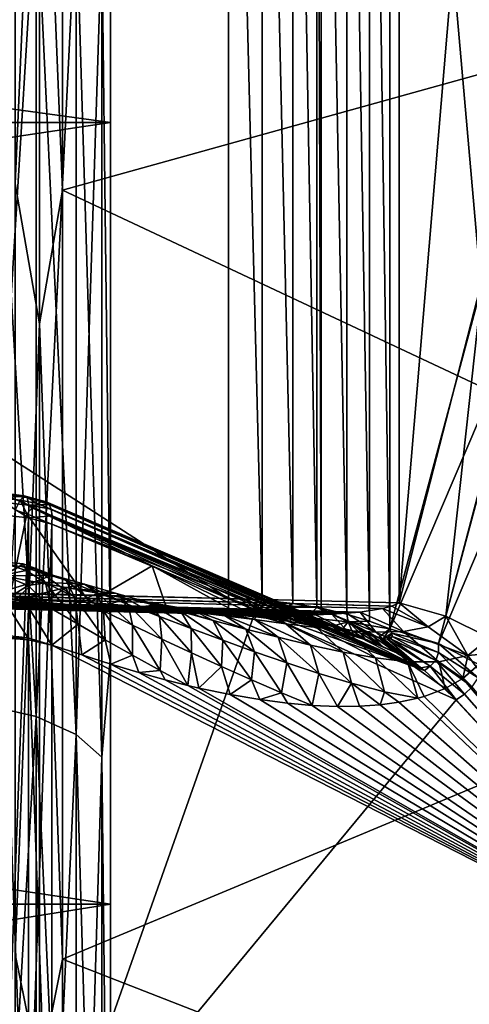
# Model space of a CAD drawing. Header units: metres. Extents: x 59 to 135, y -85 to 87.
# Tile 100 of 210: x 103.75 to 105, y 9.48 to 12.22. Entities that reach past the tile are written whole.
import ezdxf

# ---------------------------------------------------------------- set-up
doc = ezdxf.new("R2010")
doc.units = ezdxf.units.M
doc.layers.add('solid_21_404_502_XXX', color=7, linetype='CONTINUOUS')

msp = doc.modelspace()

# ---------------------------------------------------------------- linework, layer by layer
at = {"layer": 'solid_21_404_502_XXX'}
for points in [[(104.719078, 14.336469, -10.545135), (104.774918, 10.523096, -14.357128), (104.77494, 14.357136, -10.523088)], [(104.774918, 10.523096, -14.357128), (105.02816, 11.469578, -13.404396), (104.77494, 14.357136, -10.523088)], [(105.02816, 11.469578, -13.404396), (105.028183, 13.404269, -11.469704), (104.77494, 14.357136, -10.523088)], [(104.719078, 14.336469, -10.545135), (104.655617, 14.31882, -10.56435), (104.718842, 10.545216, -14.336393)], [(104.719078, 14.336469, -10.545135), (104.718842, 10.545216, -14.336393), (104.774918, 10.523096, -14.357128)], [(104.572632, 14.302311, -10.582908), (104.506332, 14.293218, -10.593637), (104.572601, 10.582916, -14.302303)], [(104.572632, 14.302311, -10.582908), (104.572601, 10.582916, -14.302303), (104.584175, 10.580711, -14.304222)], [(104.584602, 14.304297, -10.580625), (104.572632, 14.302311, -10.582908), (104.584175, 10.580711, -14.304222)], [(104.584602, 14.304297, -10.580625), (104.584175, 10.580711, -14.304222), (104.655235, 10.564455, -14.318725)], [(104.655617, 14.31882, -10.56435), (104.584602, 14.304297, -10.580625), (104.655235, 10.564455, -14.318725)], [(104.655617, 14.31882, -10.56435), (104.655235, 10.564455, -14.318725), (104.718842, 10.545216, -14.336393)], [(98.625885, 14.283573, -10.748442), (98.625893, 10.748442, -14.283573), (104.327667, 10.607693, -14.283572)], [(104.327667, 14.283573, -10.607692), (98.625885, 14.283573, -10.748442), (104.327667, 10.607693, -14.283572)], [(98.862411, 10.7426, 14.283576), (98.862396, 14.283573, 10.742603), (104.800674, 14.283573, 10.596016)], [(104.800682, 10.596059, 14.28353), (98.862411, 10.7426, 14.283576), (104.800674, 14.283573, 10.596016)], [(104.420692, 14.286248, -10.60272), (104.327667, 14.283573, -10.607692), (104.420456, 10.602742, -14.286233)], [(104.327667, 14.283573, -10.607692), (104.327667, 10.607693, -14.283572), (104.420456, 10.602742, -14.286233)], [(104.420692, 14.286248, -10.60272), (104.420456, 10.602742, -14.286233), (104.505951, 10.593689, -14.293176)], [(104.506332, 14.293218, -10.593637), (104.420692, 14.286248, -10.60272), (104.505951, 10.593689, -14.293176)], [(104.506332, 14.293218, -10.593637), (104.505951, 10.593689, -14.293176), (104.572601, 10.582916, -14.302303)], [(105.034065, 13.369969, 11.503859), (104.800682, 10.596059, 14.28353), (104.800674, 14.283573, 10.596016)], [(89.5, 13.925732, 15.718568), (104, 13.925732, 15.718568), (104, 11.92937, 17.282644)], [(89.5, 11.92937, 17.282644), (89.5, 13.925732, 15.718568), (104, 11.92937, 17.282644)], [(89.5, 11.92937, -17.282644), (104, 11.92937, -17.282644), (104, 13.925732, -15.718568)], [(89.5, 13.925732, -15.718568), (89.5, 11.92937, -17.282644), (104, 13.925732, -15.718568)], [(104, 12.775098, 18.521498), (104, 11.92937, 17.282644), (104, 13.925732, 15.718568)], [(104, 12.775098, -18.521498), (104, 13.925732, -15.718568), (104, 11.92937, -17.282644)], [(103.802521, 13.300756, -15.851223), (103.735001, 11.758941, -17.035767), (103.735001, 13.726639, -15.494172)], [(103.802521, 13.300756, 15.851223), (103.735001, 13.726639, 15.494172), (103.735001, 11.758941, 17.035767)], [(103.802521, 13.300756, 15.851223), (103.866585, 11.741673, 17.01075), (103.866585, 13.706483, 15.47142)], [(103.802521, 13.300756, -15.851223), (103.866585, 13.706483, -15.47142), (103.866585, 11.741673, -17.01075)], [(106.273232, 12.412361, 14.792476), (103.866585, 13.706483, 15.47142), (103.866585, 11.741673, 17.01075)], [(106.273232, 12.412361, -14.792476), (103.866585, 11.741673, -17.01075), (103.866585, 13.706483, -15.47142)], [(105.034065, 13.369969, 11.503859), (105.034065, 11.503868, 13.369959), (104.800682, 10.596059, 14.28353)], [(103.802521, 13.300756, -15.851223), (103.802521, 11.370605, -17.288166), (103.735001, 11.758941, -17.035767)], [(103.802521, 11.370605, 17.288166), (103.802521, 13.300756, 15.851223), (103.735001, 11.758941, 17.035767)], [(103.802521, 11.370605, 17.288166), (103.866585, 11.741673, 17.01075), (103.802521, 13.300756, 15.851223)], [(103.802521, 13.300756, -15.851223), (103.866585, 11.741673, -17.01075), (103.802521, 11.370605, -17.288166)], [(103.975525, 12.448855, 18.927567), (104, 10.448307, 19.926939), (104, 12.775098, 18.521498)], [(103.975525, 12.448855, -18.927567), (104, 12.775098, -18.521498), (104, 10.448306, -19.926939)], [(104, 12.775098, 18.521498), (104, 10.448307, 19.926939), (104, 11.92937, 17.282644)], [(104, 10.448306, -19.926939), (104, 12.775098, -18.521498), (104, 11.92937, -17.282644)], [(103.65406, 12.625339, 19.195896), (103.65406, 10.311463, 20.531813), (103.79364, 12.586334, 19.136591)], [(103.65406, 12.625339, -19.195896), (103.79364, 12.586334, -19.136591), (103.79364, 10.279608, -20.468382)], [(103.65406, 10.311463, -20.531813), (103.65406, 12.625339, -19.195896), (103.79364, 10.279608, -20.468382)], [(103.65406, 10.311463, 20.531813), (103.79364, 10.279608, 20.468382), (103.79364, 12.586334, 19.136591)], [(103.79364, 12.586334, 19.136591), (103.79364, 10.279608, 20.468382), (103.904419, 12.525518, 19.044127)], [(103.79364, 12.586334, -19.136591), (103.904419, 12.525518, -19.044127), (103.904419, 10.229938, -20.36948)], [(103.79364, 10.279608, -20.468382), (103.79364, 12.586334, -19.136591), (103.904419, 10.229938, -20.36948)], [(103.79364, 10.279608, 20.468382), (103.904419, 10.229938, 20.36948), (103.904419, 12.525518, 19.044127)], [(103.904419, 12.525518, 19.044127), (103.904419, 10.229938, 20.36948), (103.975525, 12.448855, 18.927567)], [(103.904419, 12.525518, -19.044127), (103.975525, 12.448855, -18.927567), (103.975525, 10.167325, -20.244808)], [(103.904419, 10.229938, -20.36948), (103.904419, 12.525518, -19.044127), (103.975525, 10.167325, -20.244808)], [(103.904419, 10.229938, 20.36948), (103.975525, 10.167325, 20.244808), (103.975525, 12.448855, 18.927567)], [(103.975525, 12.448855, 18.927567), (103.975525, 10.167325, 20.244808), (104, 10.448307, 19.926939)], [(103.975525, 10.167325, -20.244808), (103.975525, 12.448855, -18.927567), (104, 10.448306, -19.926939)], [(106.273232, 10.611132, 16.133442), (106.273232, 12.412361, 14.792476), (103.866585, 11.741673, 17.01075)], [(106.273232, 12.412361, -14.792476), (106.273232, 10.611132, -16.133442), (103.866585, 11.741673, -17.01075)], [(89.5, 11.92937, 17.282644), (104, 11.92937, 17.282644), (104, 9.759169, 18.594587)], [(89.5, 9.759169, 18.594587), (89.5, 11.92937, 17.282644), (104, 9.759169, 18.594587)], [(89.5, 9.759169, -18.594587), (104, 9.759169, -18.594587), (104, 11.92937, -17.282644)], [(89.5, 11.92937, -17.282644), (89.5, 9.759169, -18.594587), (104, 11.92937, -17.282644)], [(104, 10.448307, 19.926939), (104, 9.759169, 18.594587), (104, 11.92937, 17.282644)], [(104, 10.448306, -19.926939), (104, 11.92937, -17.282644), (104, 9.759169, -18.594587)], [(103.802521, 11.370605, -17.288166), (103.735001, 9.61977, -18.328939), (103.735001, 11.758941, -17.035767)], [(103.802521, 11.370605, 17.288166), (103.735001, 11.758941, 17.035767), (103.735001, 9.61977, 18.328939)], [(103.802521, 11.370605, 17.288166), (103.866585, 9.605643, 18.302025), (103.866585, 11.741673, 17.01075)], [(103.802521, 11.370605, -17.288166), (103.866585, 11.741673, -17.01075), (103.866585, 9.605643, -18.302025)], [(106.273232, 10.611132, 16.133442), (103.866585, 11.741673, 17.01075), (103.866585, 9.605643, 18.302025)], [(106.273232, 10.611132, -16.133442), (103.866585, 9.605643, -18.302025), (103.866585, 11.741673, -17.01075)], [(104.930832, 10.558953, 14.29143), (104.800682, 10.596059, 14.28353), (105.034065, 11.503868, 13.369959)], [(105.17363, 11.48074, 13.361324), (104.930832, 10.558953, 14.29143), (105.034065, 11.503868, 13.369959)], [(105.166977, 11.442915, -13.399347), (105.02816, 11.469578, -13.404396), (104.774918, 10.523096, -14.357128)], [(105.051346, 10.498273, 14.272562), (104.930832, 10.558953, 14.29143), (105.17363, 11.48074, 13.361324)], [(104.91024, 10.482945, -14.365661), (105.166977, 11.442915, -13.399347), (104.774918, 10.523096, -14.357128)], [(105.293022, 11.38419, -13.372292), (105.166977, 11.442915, -13.399347), (104.91024, 10.482945, -14.365661)], [(105.034203, 10.417627, -14.345188), (105.293022, 11.38419, -13.372292), (104.91024, 10.482945, -14.365661)], [(103.802521, 11.370605, -17.288166), (103.802521, 9.286688, -18.491316), (103.735001, 9.61977, -18.328939)], [(103.802521, 9.286688, 18.491316), (103.802521, 11.370605, 17.288166), (103.735001, 9.61977, 18.328939)], [(103.802521, 9.286688, 18.491316), (103.866585, 9.605643, 18.302025), (103.802521, 11.370605, 17.288166)], [(103.802521, 11.370605, -17.288166), (103.866585, 9.605643, -18.302025), (103.802521, 9.286688, -18.491316)], [(103.926903, 10.586993, -14.451452), (92.923309, 10.856697, -14.447015), (92.92411, 10.889191, -14.495673)], [(92.923309, 10.856697, 14.332231), (92.924118, 10.889191, 14.283573), (104.692291, 10.569866, 14.32403)], [(103.713837, 10.605512, -14.474888), (103.926903, 10.586993, -14.451452), (92.92411, 10.889191, -14.495673)], [(104.780495, 10.586468, 14.294676), (92.924118, 10.889191, 14.283573), (98.862411, 10.7426, 14.283576)], [(104.755035, 10.579497, 14.304811), (104.692291, 10.569866, 14.32403), (92.924118, 10.889191, 14.283573)], [(104.780495, 10.586468, 14.294676), (104.755035, 10.579497, 14.304811), (92.924118, 10.889191, 14.283573)], [(103.760162, 10.893001, -14.815172), (103.702492, 10.886447, -14.771545), (103.703751, 10.900012, -14.821307)], [(103.760162, 10.893001, -14.815172), (103.748566, 10.880642, -14.766741), (103.702492, 10.886447, -14.771545)], [(103.748566, 10.880642, -14.766741), (103.735092, 10.852589, -14.725942), (103.702492, 10.886447, -14.771545)], [(103.768517, 10.888222, -14.865573), (103.703751, 10.900012, -14.821307), (103.704346, 10.895924, -14.872734)], [(103.768517, 10.888222, -14.865573), (103.760162, 10.893001, -14.815172), (103.703751, 10.900012, -14.821307)], [(103.772652, 10.866863, -14.912044), (103.704346, 10.895924, -14.872734), (103.704193, 10.874663, -14.919744)], [(103.772652, 10.866863, -14.912044), (103.768517, 10.888222, -14.865573), (103.704346, 10.895924, -14.872734)], [(103.760162, 10.893001, -14.815172), (103.797127, 10.871266, -14.765055), (103.748566, 10.880642, -14.766741)], [(103.760162, 10.893001, -14.815172), (103.821152, 10.875743, -14.823469), (103.810165, 10.876657, -14.793599)], [(103.768517, 10.888222, -14.865573), (103.821152, 10.875743, -14.823469), (103.760162, 10.893001, -14.815172)], [(103.760162, 10.893001, -14.815172), (103.810165, 10.876657, -14.793599), (103.797127, 10.871266, -14.765055)], [(103.768517, 10.888222, -14.865573), (103.829597, 10.868567, -14.853318), (103.821152, 10.875743, -14.823469)], [(103.772652, 10.866863, -14.912044), (103.829597, 10.868567, -14.853318), (103.768517, 10.888222, -14.865573)], [(104.326591, 10.563957, -14.396758), (92.923027, 10.845286, -14.389623), (92.923309, 10.856697, -14.447015)], [(104.326836, 10.573873, -14.335543), (92.923309, 10.856697, -14.332231), (92.923027, 10.845286, -14.389623)], [(92.923309, 10.856697, 14.447015), (92.923027, 10.845286, 14.389623), (104.03093, 10.579344, 14.438701)], [(92.923027, 10.845286, 14.389623), (92.923309, 10.856697, 14.332231), (104.402435, 10.562012, 14.384254)], [(92.923309, 10.856697, -14.332231), (104.327667, 10.607693, -14.283572), (98.625893, 10.748442, -14.283573)], [(104.326912, 10.577042, -14.327965), (104.327667, 10.607693, -14.283572), (92.923309, 10.856697, -14.332231)], [(104.131149, 10.572945, -14.42541), (104.326591, 10.563957, -14.396758), (92.923309, 10.856697, -14.447015)], [(103.926903, 10.586993, -14.451452), (104.131149, 10.572945, -14.42541), (92.923309, 10.856697, -14.447015)], [(104.326836, 10.573873, -14.335543), (104.326912, 10.577042, -14.327965), (92.923309, 10.856697, -14.332231)], [(92.923309, 10.856697, 14.447015), (103.815628, 10.596191, 14.464081), (103.73452, 10.603521, 14.472706)], [(92.923309, 10.856697, 14.447015), (103.891869, 10.589773, 14.455521), (103.815628, 10.596191, 14.464081)], [(92.923309, 10.856697, 14.447015), (103.963547, 10.584183, 14.447054), (103.891869, 10.589773, 14.455521)], [(92.923309, 10.856697, 14.447015), (104.03093, 10.579344, 14.438701), (103.963547, 10.584183, 14.447054)], [(92.923309, 10.856697, 14.332231), (104.46312, 10.56128, 14.37356), (104.402435, 10.562012, 14.384254)], [(92.923309, 10.856697, 14.332231), (104.518318, 10.561404, 14.363179), (104.46312, 10.56128, 14.37356)], [(92.923309, 10.856697, 14.332231), (104.568481, 10.562336, 14.353085), (104.518318, 10.561404, 14.363179)], [(92.923309, 10.856697, 14.332231), (104.613983, 10.564049, 14.343234), (104.568481, 10.562336, 14.353085)], [(92.923309, 10.856697, 14.332231), (104.655167, 10.566545, 14.333574), (104.613983, 10.564049, 14.343234)], [(92.923309, 10.856697, 14.332231), (104.692291, 10.569866, 14.32403), (104.655167, 10.566545, 14.333574)], [(103.704193, 10.874663, -14.919744), (103.703323, 10.838747, -14.956773), (103.772087, 10.831426, -14.949149)], [(103.772652, 10.866863, -14.912044), (103.704193, 10.874663, -14.919744), (103.772087, 10.831426, -14.949149)], [(103.748566, 10.880642, -14.766741), (103.767319, 10.842823, -14.716971), (103.735092, 10.852589, -14.725942)], [(103.748566, 10.880642, -14.766741), (103.782623, 10.859817, -14.739123), (103.767319, 10.842823, -14.716971)], [(103.748566, 10.880642, -14.766741), (103.797127, 10.871266, -14.765055), (103.782623, 10.859817, -14.739123)], [(103.782623, 10.859817, -14.739123), (104.115738, 10.698566, -14.581316), (103.767319, 10.842823, -14.716971)], [(103.772652, 10.866863, -14.912044), (103.772087, 10.831426, -14.949149), (103.837471, 10.836993, -14.907639)], [(103.772652, 10.866863, -14.912044), (103.835121, 10.855454, -14.881803), (103.829597, 10.868567, -14.853318)], [(103.772652, 10.866863, -14.912044), (103.837471, 10.836993, -14.907639), (103.835121, 10.855454, -14.881803)], [(103.782623, 10.859817, -14.739123), (103.797127, 10.871266, -14.765055), (104.567635, 10.530517, -14.431702)], [(103.782623, 10.859817, -14.739123), (104.460258, 10.549608, -14.440862), (104.115738, 10.698566, -14.581316)], [(103.782623, 10.859817, -14.739123), (104.498016, 10.543702, -14.436761), (104.460258, 10.549608, -14.440862)], [(103.782623, 10.859817, -14.739123), (104.533829, 10.537321, -14.433754), (104.498016, 10.543702, -14.436761)], [(103.782623, 10.859817, -14.739123), (104.567635, 10.530517, -14.431702), (104.533829, 10.537321, -14.433754)], [(103.797127, 10.871266, -14.765055), (103.810165, 10.876657, -14.793599), (104.639313, 10.513301, -14.430184)], [(103.797127, 10.871266, -14.765055), (104.599564, 10.523353, -14.43053), (104.567635, 10.530517, -14.431702)], [(103.797127, 10.871266, -14.765055), (104.639313, 10.513301, -14.430184), (104.599564, 10.523353, -14.43053)], [(103.810165, 10.876657, -14.793599), (104.676025, 10.502726, -14.431086), (104.639313, 10.513301, -14.430184)], [(103.810165, 10.876657, -14.793599), (104.709953, 10.491627, -14.433102), (104.676025, 10.502726, -14.431086)], [(103.810165, 10.876657, -14.793599), (103.821152, 10.875743, -14.823469), (104.709953, 10.491627, -14.433102)], [(103.821152, 10.875743, -14.823469), (104.754723, 10.474489, -14.437724), (104.709953, 10.491627, -14.433102)], [(103.821152, 10.875743, -14.823469), (104.793655, 10.4565, -14.443645), (104.754723, 10.474489, -14.437724)], [(103.821152, 10.875743, -14.823469), (103.829597, 10.868567, -14.853318), (104.793655, 10.4565, -14.443645)], [(103.829597, 10.868567, -14.853318), (104.861191, 10.415544, -14.456455), (104.793655, 10.4565, -14.443645)], [(103.829597, 10.868567, -14.853318), (103.835121, 10.855454, -14.881803), (104.861191, 10.415544, -14.456455)], [(104.326591, 10.564069, -14.380445), (104.326836, 10.573873, -14.335543), (92.923027, 10.845286, -14.389623)], [(104.326591, 10.563957, -14.396758), (104.326591, 10.564069, -14.380445), (92.923027, 10.845286, -14.389623)], [(92.923027, 10.845286, 14.389623), (104.094315, 10.575192, 14.430473), (104.03093, 10.579344, 14.438701)], [(92.923027, 10.845286, 14.389623), (104.182358, 10.570135, 14.418402), (104.094315, 10.575192, 14.430473)], [(92.923027, 10.845286, 14.389623), (104.262627, 10.566339, 14.40667), (104.182358, 10.570135, 14.418402)], [(92.923027, 10.845286, 14.389623), (104.335793, 10.563667, 14.395287), (104.262627, 10.566339, 14.40667)], [(92.923027, 10.845286, 14.389623), (104.402435, 10.562012, 14.384254), (104.335793, 10.563667, 14.395287)], [(103.772087, 10.831426, -14.949149), (103.703323, 10.838747, -14.956773), (103.703323, 8.99008, -16.135735)], [(103.772087, 8.983895, -16.127197), (103.772087, 10.831426, -14.949149), (103.703323, 8.99008, -16.135735)], [(103.735092, 10.852589, -14.725942), (103.767319, 10.842823, -14.716971), (103.720207, 10.612335, -14.485321)], [(103.767319, 10.842823, -14.716971), (103.941734, 10.596214, -14.474669), (103.720207, 10.612335, -14.485321)], [(103.767319, 10.842823, -14.716971), (104.115738, 10.698566, -14.581316), (103.941734, 10.596214, -14.474669)], [(103.837471, 10.836993, -14.907639), (103.772087, 10.831426, -14.949149), (103.83654, 10.814015, -14.929662)], [(103.83654, 10.814015, -14.929662), (103.772087, 10.831426, -14.949149), (103.772087, 8.983895, -16.127197)], [(103.835121, 10.855454, -14.881803), (104.871269, 10.408135, -14.458352), (104.861191, 10.415544, -14.456455)], [(103.835121, 10.855454, -14.881803), (103.837471, 10.836993, -14.907639), (104.871269, 10.408135, -14.458352)], [(103.837471, 10.836993, -14.907639), (103.83654, 10.814015, -14.929662), (104.871269, 10.408135, -14.458352)], [(103.83654, 8.969213, -16.105619), (103.83654, 10.814015, -14.929662), (103.772087, 8.983895, -16.127197)], [(104.403191, 10.576208, -14.705842), (103.83654, 10.814015, -14.929662), (103.83654, 8.969213, -16.105619)], [(104.403191, 10.576208, -14.705842), (104.871269, 10.408135, -14.458352), (103.83654, 10.814015, -14.929662)], [(104.780495, 10.586468, 14.294676), (98.862411, 10.7426, 14.283576), (104.800682, 10.596059, 14.28353)], [(103.757484, 10.703752, 14.80853), (103.692825, 10.709339, 14.859377), (103.68071, 10.711434, 14.726031)], [(103.757484, 10.703752, 14.80853), (103.68071, 10.711434, 14.726031), (103.746712, 10.697101, 14.699437)], [(103.765945, 10.68591, 14.917155), (103.700974, 10.672143, 14.987435), (103.692825, 10.709339, 14.859377)], [(103.757484, 10.703752, 14.80853), (103.765945, 10.68591, 14.917155), (103.692825, 10.709339, 14.859377)], [(103.701111, 10.670442, 14.587034), (103.838264, 10.672524, 14.704191), (103.74968, 10.697878, 14.707623)], [(103.746712, 10.697101, 14.699437), (103.701111, 10.670442, 14.587034), (103.74968, 10.697878, 14.707623)], [(103.757484, 10.703752, 14.80853), (103.746712, 10.697101, 14.699437), (103.74968, 10.697878, 14.707623)], [(103.757484, 10.703752, 14.80853), (103.74968, 10.697878, 14.707623), (103.79007, 10.69162, 14.834578)], [(103.875793, 10.658194, 14.830483), (103.74968, 10.697878, 14.707623), (103.838264, 10.672524, 14.704191)], [(103.875793, 10.658194, 14.830483), (103.79007, 10.69162, 14.834578), (103.74968, 10.697878, 14.707623)], [(103.757484, 10.703752, 14.80853), (103.79007, 10.69162, 14.834578), (103.765945, 10.68591, 14.917155)], [(104.115738, 10.698566, -14.581316), (104.156227, 10.57941, -14.463159), (103.941734, 10.596214, -14.474669)], [(104.115738, 10.698566, -14.581316), (104.363358, 10.561372, -14.450234), (104.156227, 10.57941, -14.463159)], [(104.115738, 10.698566, -14.581316), (104.410912, 10.556211, -14.446246), (104.363358, 10.561372, -14.450234)], [(104.115738, 10.698566, -14.581316), (104.460258, 10.549608, -14.440862), (104.410912, 10.556211, -14.446246)], [(103.701111, 10.670442, 14.587034), (103.648277, 10.611856, 14.48135), (103.788773, 10.654125, 14.582089)], [(103.765945, 10.68591, 14.917155), (103.771431, 10.64413, 15.019711), (103.700974, 10.672143, 14.987435)], [(103.771431, 10.64413, 15.019711), (103.704597, 10.602585, 15.101144), (103.700974, 10.672143, 14.987435)], [(103.701111, 10.670442, 14.587034), (103.788773, 10.654125, 14.582089), (103.838264, 10.672524, 14.704191)], [(103.765945, 10.68591, 14.917155), (103.79007, 10.69162, 14.834578), (103.819305, 10.651546, 14.959164)], [(103.765945, 10.68591, 14.917155), (103.819305, 10.651546, 14.959164), (103.771431, 10.64413, 15.019711)], [(103.788773, 10.654125, 14.582089), (103.927147, 10.647129, 14.698788), (103.838264, 10.672524, 14.704191)], [(103.89933, 10.612278, 14.952516), (103.79007, 10.69162, 14.834578), (103.875793, 10.658194, 14.830483)], [(103.89933, 10.612278, 14.952516), (103.819305, 10.651546, 14.959164), (103.79007, 10.69162, 14.834578)], [(103.961983, 10.624684, 14.823833), (103.838264, 10.672524, 14.704191), (103.927147, 10.647129, 14.698788)], [(103.961983, 10.624684, 14.823833), (103.875793, 10.658194, 14.830483), (103.838264, 10.672524, 14.704191)], [(103.788773, 10.654125, 14.582089), (103.648277, 10.611856, 14.48135), (103.73452, 10.603521, 14.472706)], [(103.771431, 10.64413, 15.019711), (103.773621, 10.580294, 15.110727), (103.704597, 10.602585, 15.101144)], [(103.788773, 10.654125, 14.582089), (103.73452, 10.603521, 14.472706), (103.87648, 10.637996, 14.575935)], [(103.87648, 10.637996, 14.575935), (103.73452, 10.603521, 14.472706), (103.815628, 10.596191, 14.464081)], [(103.771431, 10.64413, 15.019711), (103.819305, 10.651546, 14.959164), (103.835228, 10.579739, 15.072363)], [(103.771431, 10.64413, 15.019711), (103.835228, 10.579739, 15.072363), (103.773621, 10.580294, 15.110727)], [(103.788773, 10.654125, 14.582089), (103.87648, 10.637996, 14.575935), (103.927147, 10.647129, 14.698788)], [(103.87648, 10.637996, 14.575935), (103.815628, 10.596191, 14.464081), (103.891869, 10.589773, 14.455521)], [(103.909897, 10.536295, 15.061665), (103.819305, 10.651546, 14.959164), (103.89933, 10.612278, 14.952516)], [(103.909897, 10.536295, 15.061665), (103.835228, 10.579739, 15.072363), (103.819305, 10.651546, 14.959164)], [(103.979858, 10.573057, 14.943053), (103.875793, 10.658194, 14.830483), (103.961983, 10.624684, 14.823833)], [(103.979858, 10.573057, 14.943053), (103.89933, 10.612278, 14.952516), (103.875793, 10.658194, 14.830483)], [(103.87648, 10.637996, 14.575935), (104.016312, 10.621766, 14.691295), (103.927147, 10.647129, 14.698788)], [(103.87648, 10.637996, 14.575935), (103.891869, 10.589773, 14.455521), (103.964195, 10.622107, 14.568517)], [(103.87648, 10.637996, 14.575935), (103.964195, 10.622107, 14.568517), (104.016312, 10.621766, 14.691295)], [(104.048637, 10.591177, 14.81448), (103.927147, 10.647129, 14.698788), (104.016312, 10.621766, 14.691295)], [(104.048637, 10.591177, 14.81448), (103.961983, 10.624684, 14.823833), (103.927147, 10.647129, 14.698788)], [(103.713837, 10.605512, -14.474888), (103.720207, 10.612335, -14.485321), (103.941734, 10.596214, -14.474669)], [(106.273232, 8.666405, 17.256231), (106.273232, 10.611132, 16.133442), (103.866585, 9.605643, 18.302025)], [(106.273232, 10.611132, -16.133442), (106.273232, 8.666405, -17.256231), (103.866585, 9.605643, -18.302025)], [(103.964195, 10.622107, 14.568517), (103.891869, 10.589773, 14.455521), (103.963547, 10.584183, 14.447054)], [(103.985085, 10.493111, 15.048045), (103.89933, 10.612278, 14.952516), (103.979858, 10.573057, 14.943053)], [(103.985085, 10.493111, 15.048045), (103.909897, 10.536295, 15.061665), (103.89933, 10.612278, 14.952516)], [(104.060936, 10.533961, 14.930629), (103.961983, 10.624684, 14.823833), (104.048637, 10.591177, 14.81448)], [(104.060936, 10.533961, 14.930629), (103.979858, 10.573057, 14.943053), (103.961983, 10.624684, 14.823833)], [(103.964195, 10.622107, 14.568517), (103.963547, 10.584183, 14.447054), (104.051865, 10.606521, 14.559751)], [(103.964195, 10.622107, 14.568517), (104.105698, 10.596527, 14.681563), (104.016312, 10.621766, 14.691295)], [(103.964195, 10.622107, 14.568517), (104.051865, 10.606521, 14.559751), (104.105698, 10.596527, 14.681563)], [(104.135735, 10.557785, 14.80224), (104.016312, 10.621766, 14.691295), (104.105698, 10.596527, 14.681563)], [(104.135735, 10.557785, 14.80224), (104.048637, 10.591177, 14.81448), (104.016312, 10.621766, 14.691295)], [(103.770203, 10.498032, 15.185716), (103.703491, 10.50565, 15.192495), (103.704597, 10.602585, 15.101144)], [(103.773621, 10.580294, 15.110727), (103.770203, 10.498032, 15.185716), (103.704597, 10.602585, 15.101144)], [(103.713837, 10.605512, -14.474888), (103.941734, 10.596214, -14.474669), (103.926903, 10.586993, -14.451452)], [(103.926903, 10.586993, -14.451452), (103.941734, 10.596214, -14.474669), (104.131149, 10.572945, -14.42541)], [(104.131149, 10.572945, -14.42541), (103.941734, 10.596214, -14.474669), (104.156227, 10.57941, -14.463159)], [(104.051865, 10.606521, 14.559751), (103.963547, 10.584183, 14.447054), (104.03093, 10.579344, 14.438701)], [(104.051865, 10.606521, 14.559751), (104.03093, 10.579344, 14.438701), (104.139397, 10.59132, 14.549529)], [(104.139397, 10.59132, 14.549529), (104.03093, 10.579344, 14.438701), (104.094315, 10.575192, 14.430473)], [(104.14254, 10.495106, 14.91507), (104.048637, 10.591177, 14.81448), (104.135735, 10.557785, 14.80224)], [(104.14254, 10.495106, 14.91507), (104.060936, 10.533961, 14.930629), (104.048637, 10.591177, 14.81448)], [(104.051865, 10.606521, 14.559751), (104.19529, 10.571532, 14.669397), (104.105698, 10.596527, 14.681563)], [(104.051865, 10.606521, 14.559751), (104.139397, 10.59132, 14.549529), (104.19529, 10.571532, 14.669397)], [(104.139397, 10.59132, 14.549529), (104.094315, 10.575192, 14.430473), (104.226723, 10.576611, 14.53771)], [(104.223274, 10.524647, 14.786885), (104.105698, 10.596527, 14.681563), (104.19529, 10.571532, 14.669397)], [(104.223274, 10.524647, 14.786885), (104.135735, 10.557785, 14.80224), (104.105698, 10.596527, 14.681563)], [(104.139397, 10.59132, 14.549529), (104.285049, 10.546935, 14.654542), (104.19529, 10.571532, 14.669397)], [(104.139397, 10.59132, 14.549529), (104.226723, 10.576611, 14.53771), (104.285049, 10.546935, 14.654542)], [(104.406662, 10.581396, -14.314157), (104.327667, 10.607693, -14.283572), (104.326912, 10.577042, -14.327965)], [(104.406662, 10.581396, -14.314157), (104.420456, 10.602742, -14.286233), (104.327667, 10.607693, -14.283572)], [(104.488441, 10.583544, -14.305356), (104.420456, 10.602742, -14.286233), (104.406662, 10.581396, -14.314157)], [(104.488441, 10.583544, -14.305356), (104.406662, 10.581396, -14.314157), (104.434792, 10.561313, -14.359276)], [(104.488441, 10.583544, -14.305356), (104.505951, 10.593689, -14.293176), (104.420456, 10.602742, -14.286233)], [(104.488441, 10.583544, -14.305356), (104.434792, 10.561313, -14.359276), (104.545937, 10.554658, -14.346673)], [(104.488441, 10.583544, -14.305356), (104.572601, 10.582916, -14.302303), (104.505951, 10.593689, -14.293176)], [(104.488441, 10.583544, -14.305356), (104.545937, 10.554658, -14.346673), (104.572601, 10.582916, -14.302303)], [(104.545937, 10.554658, -14.346673), (104.65979, 10.542512, -14.344954), (104.572601, 10.582916, -14.302303)], [(104.65979, 10.542512, -14.344954), (104.584175, 10.580711, -14.304222), (104.572601, 10.582916, -14.302303)], [(104.881569, 10.528677, 14.339624), (104.755035, 10.579497, 14.304811), (104.780495, 10.586468, 14.294676)], [(104.881569, 10.528677, 14.339624), (104.780495, 10.586468, 14.294676), (104.800682, 10.596059, 14.28353)], [(104.881569, 10.528677, 14.339624), (104.800682, 10.596059, 14.28353), (104.930832, 10.558953, 14.29143)], [(103.773621, 10.580294, 15.110727), (103.83654, 10.477879, 15.167459), (103.770203, 10.498032, 15.185716)], [(103.773621, 10.580294, 15.110727), (103.835228, 10.579739, 15.072363), (103.83654, 10.477879, 15.167459)], [(103.909897, 10.536295, 15.061665), (103.83654, 10.477879, 15.167459), (103.835228, 10.579739, 15.072363)], [(104.403191, 10.576208, -14.705842), (103.83654, 8.969213, -16.105619), (104.959312, 10.326058, -14.469419)], [(104.060822, 10.450271, 15.031376), (103.979858, 10.573057, 14.943053), (104.060936, 10.533961, 14.930629)], [(104.060822, 10.450271, 15.031376), (103.985085, 10.493111, 15.048045), (103.979858, 10.573057, 14.943053)], [(104.226723, 10.576611, 14.53771), (104.094315, 10.575192, 14.430473), (104.182358, 10.570135, 14.418402)], [(104.131149, 10.572945, -14.42541), (104.156227, 10.57941, -14.463159), (104.363358, 10.561372, -14.450234)], [(104.345039, 10.563719, -14.423502), (104.131149, 10.572945, -14.42541), (104.363358, 10.561372, -14.450234)], [(104.345039, 10.563719, -14.423502), (104.326591, 10.563957, -14.396758), (104.131149, 10.572945, -14.42541)], [(104.224686, 10.456627, 14.896166), (104.135735, 10.557785, 14.80224), (104.223274, 10.524647, 14.786885)], [(104.224686, 10.456627, 14.896166), (104.14254, 10.495106, 14.91507), (104.135735, 10.557785, 14.80224)], [(104.226723, 10.576611, 14.53771), (104.182358, 10.570135, 14.418402), (104.313744, 10.562538, 14.524107)], [(104.313744, 10.562538, 14.524107), (104.182358, 10.570135, 14.418402), (104.262627, 10.566339, 14.40667)], [(104.311272, 10.491942, 14.768113), (104.19529, 10.571532, 14.669397), (104.285049, 10.546935, 14.654542)], [(104.311272, 10.491942, 14.768113), (104.223274, 10.524647, 14.786885), (104.19529, 10.571532, 14.669397)], [(104.226723, 10.576611, 14.53771), (104.374954, 10.522952, 14.636661), (104.285049, 10.546935, 14.654542)], [(104.226723, 10.576611, 14.53771), (104.313744, 10.562538, 14.524107), (104.374954, 10.522952, 14.636661)], [(104.400314, 10.549308, 14.50847), (104.262627, 10.566339, 14.40667), (104.335793, 10.563667, 14.395287)], [(104.313744, 10.562538, 14.524107), (104.262627, 10.566339, 14.40667), (104.400314, 10.549308, 14.50847)], [(104.313744, 10.562538, 14.524107), (104.464981, 10.499892, 14.615297), (104.374954, 10.522952, 14.636661)], [(104.313744, 10.562538, 14.524107), (104.400314, 10.549308, 14.50847), (104.464981, 10.499892, 14.615297)], [(104.434792, 10.561313, -14.359276), (104.326836, 10.573873, -14.335543), (104.326591, 10.564069, -14.380445)], [(104.360855, 10.562602, -14.393421), (104.326591, 10.564069, -14.380445), (104.326591, 10.563957, -14.396758)], [(104.422676, 10.558462, -14.388878), (104.434792, 10.561313, -14.359276), (104.326591, 10.564069, -14.380445)], [(104.392845, 10.560733, -14.390832), (104.422676, 10.558462, -14.388878), (104.326591, 10.564069, -14.380445)], [(104.360855, 10.562602, -14.393421), (104.392845, 10.560733, -14.390832), (104.326591, 10.564069, -14.380445)], [(104.360855, 10.562602, -14.393421), (104.326591, 10.563957, -14.396758), (104.410912, 10.556211, -14.446246)], [(104.345039, 10.563719, -14.423502), (104.410912, 10.556211, -14.446246), (104.326591, 10.563957, -14.396758)], [(104.434792, 10.561313, -14.359276), (104.326912, 10.577042, -14.327965), (104.326836, 10.573873, -14.335543)], [(104.406662, 10.581396, -14.314157), (104.326912, 10.577042, -14.327965), (104.434792, 10.561313, -14.359276)], [(104.400314, 10.549308, 14.50847), (104.335793, 10.563667, 14.395287), (104.402435, 10.562012, 14.384254)], [(104.345039, 10.563719, -14.423502), (104.363358, 10.561372, -14.450234), (104.410912, 10.556211, -14.446246)], [(104.360855, 10.562602, -14.393421), (104.410912, 10.556211, -14.446246), (104.392845, 10.560733, -14.390832)], [(104.392845, 10.560733, -14.390832), (104.410912, 10.556211, -14.446246), (104.460258, 10.549608, -14.440862)], [(104.392845, 10.560733, -14.390832), (104.460258, 10.549608, -14.440862), (104.422676, 10.558462, -14.388878)], [(104.400314, 10.549308, 14.50847), (104.402435, 10.562012, 14.384254), (104.486259, 10.537223, 14.490458)], [(104.486259, 10.537223, 14.490458), (104.402435, 10.562012, 14.384254), (104.46312, 10.56128, 14.37356)], [(104.403191, 10.576208, -14.705842), (104.959312, 10.326058, -14.469419), (104.871269, 10.408135, -14.458352)], [(104.422676, 10.558462, -14.388878), (104.450485, 10.555882, -14.387462), (104.434792, 10.561313, -14.359276)], [(104.422676, 10.558462, -14.388878), (104.460258, 10.549608, -14.440862), (104.450485, 10.555882, -14.387462)], [(104.50061, 10.550076, -14.385927), (104.545937, 10.554658, -14.346673), (104.434792, 10.561313, -14.359276)], [(104.450485, 10.555882, -14.387462), (104.50061, 10.550076, -14.385927), (104.434792, 10.561313, -14.359276)], [(104.450485, 10.555882, -14.387462), (104.460258, 10.549608, -14.440862), (104.498016, 10.543702, -14.436761)], [(104.450485, 10.555882, -14.387462), (104.498016, 10.543702, -14.436761), (104.50061, 10.550076, -14.385927)], [(104.571274, 10.526752, 14.469594), (104.46312, 10.56128, 14.37356), (104.518318, 10.561404, 14.363179)], [(104.486259, 10.537223, 14.490458), (104.46312, 10.56128, 14.37356), (104.571274, 10.526752, 14.469594)], [(104.654877, 10.518663, 14.445204), (104.518318, 10.561404, 14.363179), (104.568481, 10.562336, 14.353085)], [(104.571274, 10.526752, 14.469594), (104.518318, 10.561404, 14.363179), (104.654877, 10.518663, 14.445204)], [(104.654877, 10.518663, 14.445204), (104.568481, 10.562336, 14.353085), (104.613983, 10.564049, 14.343234)], [(104.65979, 10.542512, -14.344954), (104.655235, 10.564455, -14.318725), (104.584175, 10.580711, -14.304222)], [(104.736153, 10.514299, 14.41631), (104.613983, 10.564049, 14.343234), (104.655167, 10.566545, 14.333574)], [(104.654877, 10.518663, 14.445204), (104.613983, 10.564049, 14.343234), (104.736153, 10.514299, 14.41631)], [(104.736153, 10.514299, 14.41631), (104.655167, 10.566545, 14.333574), (104.692291, 10.569866, 14.32403)], [(104.65979, 10.542512, -14.344954), (104.718842, 10.545216, -14.336393), (104.655235, 10.564455, -14.318725)], [(104.81321, 10.516117, 14.381574), (104.692291, 10.569866, 14.32403), (104.755035, 10.579497, 14.304811)], [(104.736153, 10.514299, 14.41631), (104.692291, 10.569866, 14.32403), (104.81321, 10.516117, 14.381574)], [(104.81321, 10.516117, 14.381574), (104.755035, 10.579497, 14.304811), (104.881569, 10.528677, 14.339624)], [(104.881569, 10.528677, 14.339624), (104.930832, 10.558953, 14.29143), (104.991203, 10.449457, 14.353554)], [(104.991203, 10.449457, 14.353554), (104.930832, 10.558953, 14.29143), (105.051346, 10.498273, 14.272562)], [(103.920441, 10.451465, 15.129767), (103.83654, 10.477879, 15.167459), (103.909897, 10.536295, 15.061665)], [(103.920441, 10.451465, 15.129767), (103.909897, 10.536295, 15.061665), (103.985085, 10.493111, 15.048045)], [(104.1371, 10.407886, 15.01151), (104.060822, 10.450271, 15.031376), (104.060936, 10.533961, 14.930629)], [(104.1371, 10.407886, 15.01151), (104.060936, 10.533961, 14.930629), (104.14254, 10.495106, 14.91507)], [(104.399757, 10.459916, 14.745526), (104.285049, 10.546935, 14.654542), (104.374954, 10.522952, 14.636661)], [(104.399757, 10.459916, 14.745526), (104.311272, 10.491942, 14.768113), (104.285049, 10.546935, 14.654542)], [(104.400314, 10.549308, 14.50847), (104.555084, 10.478227, 14.589828), (104.464981, 10.499892, 14.615297)], [(104.400314, 10.549308, 14.50847), (104.486259, 10.537223, 14.490458), (104.555084, 10.478227, 14.589828)], [(104.486259, 10.537223, 14.490458), (104.645187, 10.458706, 14.55938), (104.555084, 10.478227, 14.589828)], [(104.486259, 10.537223, 14.490458), (104.571274, 10.526752, 14.469594), (104.645187, 10.458706, 14.55938)], [(104.50061, 10.550076, -14.385927), (104.498016, 10.543702, -14.436761), (104.533829, 10.537321, -14.433754)], [(104.50061, 10.550076, -14.385927), (104.544258, 10.543757, -14.385714), (104.545937, 10.554658, -14.346673)], [(104.50061, 10.550076, -14.385927), (104.533829, 10.537321, -14.433754), (104.567635, 10.530517, -14.431702)], [(104.50061, 10.550076, -14.385927), (104.567635, 10.530517, -14.431702), (104.544258, 10.543757, -14.385714)], [(104.544258, 10.543757, -14.385714), (104.582275, 10.537243, -14.386406), (104.545937, 10.554658, -14.346673)], [(104.544258, 10.543757, -14.385714), (104.567635, 10.530517, -14.431702), (104.599564, 10.523353, -14.43053)], [(104.544258, 10.543757, -14.385714), (104.599564, 10.523353, -14.43053), (104.582275, 10.537243, -14.386406)], [(104.615402, 10.530748, -14.387719), (104.65979, 10.542512, -14.344954), (104.545937, 10.554658, -14.346673)], [(104.582275, 10.537243, -14.386406), (104.615402, 10.530748, -14.387719), (104.545937, 10.554658, -14.346673)], [(104.582275, 10.537243, -14.386406), (104.599564, 10.523353, -14.43053), (104.639313, 10.513301, -14.430184)], [(104.582275, 10.537243, -14.386406), (104.639313, 10.513301, -14.430184), (104.615402, 10.530748, -14.387719)], [(104.615402, 10.530748, -14.387719), (104.644302, 10.524432, -14.38939), (104.65979, 10.542512, -14.344954)], [(104.615402, 10.530748, -14.387719), (104.639313, 10.513301, -14.430184), (104.676025, 10.502726, -14.431086)], [(104.615402, 10.530748, -14.387719), (104.676025, 10.502726, -14.431086), (104.644302, 10.524432, -14.38939)], [(104.644302, 10.524432, -14.38939), (104.669525, 10.518413, -14.391237), (104.65979, 10.542512, -14.344954)], [(104.65979, 10.542512, -14.344954), (104.774918, 10.523096, -14.357128), (104.718842, 10.545216, -14.336393)], [(104.743164, 10.499052, -14.396789), (104.774918, 10.523096, -14.357128), (104.65979, 10.542512, -14.344954)], [(104.728188, 10.502977, -14.396003), (104.743164, 10.499052, -14.396789), (104.65979, 10.542512, -14.344954)], [(104.711082, 10.507584, -14.394734), (104.728188, 10.502977, -14.396003), (104.65979, 10.542512, -14.344954)], [(104.691643, 10.512781, -14.393043), (104.711082, 10.507584, -14.394734), (104.65979, 10.542512, -14.344954)], [(104.669525, 10.518413, -14.391237), (104.691643, 10.512781, -14.393043), (104.65979, 10.542512, -14.344954)], [(104.81321, 10.516117, 14.381574), (104.881569, 10.528677, 14.339624), (104.991203, 10.449457, 14.353554)], [(103.770203, 10.498032, 15.185716), (103.703323, 10.498581, 15.197476), (103.703491, 10.50565, 15.192495)], [(104.307411, 10.418698, 14.873637), (104.223274, 10.524647, 14.786885), (104.311272, 10.491942, 14.768113)], [(104.307411, 10.418698, 14.873637), (104.224686, 10.456627, 14.896166), (104.223274, 10.524647, 14.786885)], [(104.488777, 10.428912, 14.718603), (104.374954, 10.522952, 14.636661), (104.464981, 10.499892, 14.615297)], [(104.488777, 10.428912, 14.718603), (104.399757, 10.459916, 14.745526), (104.374954, 10.522952, 14.636661)], [(104.571274, 10.526752, 14.469594), (104.735092, 10.442595, 14.522688), (104.645187, 10.458706, 14.55938)], [(104.571274, 10.526752, 14.469594), (104.654877, 10.518663, 14.445204), (104.735092, 10.442595, 14.522688)], [(104.644302, 10.524432, -14.38939), (104.676025, 10.502726, -14.431086), (104.669525, 10.518413, -14.391237)], [(104.654877, 10.518663, 14.445204), (104.824265, 10.432165, 14.477909), (104.735092, 10.442595, 14.522688)], [(104.654877, 10.518663, 14.445204), (104.736153, 10.514299, 14.41631), (104.824265, 10.432165, 14.477909)], [(104.669525, 10.518413, -14.391237), (104.676025, 10.502726, -14.431086), (104.709953, 10.491627, -14.433102)], [(104.669525, 10.518413, -14.391237), (104.709953, 10.491627, -14.433102), (104.691643, 10.512781, -14.393043)], [(104.691643, 10.512781, -14.393043), (104.709953, 10.491627, -14.433102), (104.754723, 10.474489, -14.437724)], [(104.691643, 10.512781, -14.393043), (104.754723, 10.474489, -14.437724), (104.711082, 10.507584, -14.394734)], [(104.711082, 10.507584, -14.394734), (104.754723, 10.474489, -14.437724), (104.728188, 10.502977, -14.396003)], [(104.728188, 10.502977, -14.396003), (104.754723, 10.474489, -14.437724), (104.793655, 10.4565, -14.443645)], [(104.728188, 10.502977, -14.396003), (104.793655, 10.4565, -14.443645), (104.743164, 10.499052, -14.396789)], [(104.736153, 10.514299, 14.41631), (104.81321, 10.516117, 14.381574), (104.911179, 10.431718, 14.42246)], [(104.736153, 10.514299, 14.41631), (104.911179, 10.431718, 14.42246), (104.824265, 10.432165, 14.477909)], [(104.743164, 10.499052, -14.396789), (104.756584, 10.49608, -14.396511), (104.774918, 10.523096, -14.357128)], [(104.756584, 10.49608, -14.396511), (104.78035, 10.511742, -14.368905), (104.774918, 10.523096, -14.357128)], [(104.756584, 10.49608, -14.396511), (104.768318, 10.494477, -14.394801), (104.78035, 10.511742, -14.368905)], [(104.768318, 10.494477, -14.394801), (104.781807, 10.502256, -14.38013), (104.78035, 10.511742, -14.368905)], [(104.768318, 10.494477, -14.394801), (104.777534, 10.495981, -14.38964), (104.781807, 10.502256, -14.38013)], [(104.78035, 10.511742, -14.368905), (104.91024, 10.482945, -14.365661), (104.774918, 10.523096, -14.357128)], [(104.902473, 10.435602, -14.412719), (104.781807, 10.502256, -14.38013), (104.777534, 10.495981, -14.38964)], [(104.909782, 10.45757, -14.388484), (104.91024, 10.482945, -14.365661), (104.78035, 10.511742, -14.368905)], [(104.909782, 10.45757, -14.388484), (104.78035, 10.511742, -14.368905), (104.781807, 10.502256, -14.38013)], [(104.902473, 10.435602, -14.412719), (104.909782, 10.45757, -14.388484), (104.781807, 10.502256, -14.38013)], [(104.81321, 10.516117, 14.381574), (104.991203, 10.449457, 14.353554), (104.911179, 10.431718, 14.42246)], [(103.772057, 8.671558, 16.297276), (103.703323, 8.676412, 16.306543), (103.703323, 10.498581, 15.197476)], [(103.772034, 10.49273, 15.188811), (103.772057, 8.671558, 16.297276), (103.703323, 10.498581, 15.197476)], [(103.770203, 10.498032, 15.185716), (103.772034, 10.49273, 15.188811), (103.703323, 10.498581, 15.197476)], [(103.770203, 10.498032, 15.185716), (103.83654, 10.477879, 15.167459), (103.772034, 10.49273, 15.188811)], [(103.83654, 8.662038, 16.272886), (103.772057, 8.671558, 16.297276), (103.772034, 10.49273, 15.188811)], [(103.83654, 10.477879, 15.167459), (103.83654, 8.662038, 16.272886), (103.772034, 10.49273, 15.188811)], [(105.699387, 9.526045, 14.427379), (103.83654, 8.662038, 16.272886), (103.83654, 10.477879, 15.167459)], [(105.699387, 9.526045, 14.427379), (103.83654, 10.477879, 15.167459), (103.920441, 10.451465, 15.129767)], [(104.000908, 10.425129, 15.093743), (103.920441, 10.451465, 15.129767), (103.985085, 10.493111, 15.048045)], [(104.000908, 10.425129, 15.093743), (103.985085, 10.493111, 15.048045), (104.060822, 10.450271, 15.031376)], [(104.214508, 10.365923, 14.987974), (104.1371, 10.407886, 15.01151), (104.14254, 10.495106, 14.91507)], [(104.214508, 10.365923, 14.987974), (104.14254, 10.495106, 14.91507), (104.224686, 10.456627, 14.896166)], [(104.390747, 10.381545, 14.847134), (104.307411, 10.418698, 14.873637), (104.311272, 10.491942, 14.768113)], [(104.390747, 10.381545, 14.847134), (104.311272, 10.491942, 14.768113), (104.399757, 10.459916, 14.745526)], [(104.578407, 10.399435, 14.686638), (104.464981, 10.499892, 14.615297), (104.555084, 10.478227, 14.589828)], [(104.578407, 10.399435, 14.686638), (104.488777, 10.428912, 14.718603), (104.464981, 10.499892, 14.615297)], [(104.668732, 10.372267, 14.64866), (104.555084, 10.478227, 14.589828), (104.645187, 10.458706, 14.55938)], [(104.668732, 10.372267, 14.64866), (104.578407, 10.399435, 14.686638), (104.555084, 10.478227, 14.589828)], [(104.743164, 10.499052, -14.396789), (104.793655, 10.4565, -14.443645), (104.861191, 10.415544, -14.456455)], [(104.743164, 10.499052, -14.396789), (104.861191, 10.415544, -14.456455), (104.756584, 10.49608, -14.396511)], [(104.756584, 10.49608, -14.396511), (104.861191, 10.415544, -14.456455), (104.768318, 10.494477, -14.394801)], [(104.886887, 10.419749, -14.436914), (104.777534, 10.495981, -14.38964), (104.768318, 10.494477, -14.394801)], [(104.886887, 10.419749, -14.436914), (104.768318, 10.494477, -14.394801), (104.861191, 10.415544, -14.456455)], [(104.886887, 10.419749, -14.436914), (104.902473, 10.435602, -14.412719), (104.777534, 10.495981, -14.38964)], [(105.020538, 10.387756, -14.377522), (104.91024, 10.482945, -14.365661), (104.909782, 10.45757, -14.388484)], [(105.020538, 10.387756, -14.377522), (105.034203, 10.417627, -14.345188), (104.91024, 10.482945, -14.365661)], [(105.042709, 10.453882, 14.312096), (104.991203, 10.449457, 14.353554), (105.051346, 10.498273, 14.272562)], [(105.699387, 9.526045, 14.427379), (103.920441, 10.451465, 15.129767), (104.000908, 10.425129, 15.093743)], [(103.975525, 10.167325, 20.244808), (104, 7.969883, 21.041162), (104, 10.448307, 19.926939)], [(103.975525, 10.167325, -20.244808), (104, 10.448306, -19.926939), (104, 7.969882, -21.041162)], [(104, 10.448307, 19.926939), (104, 7.969883, 21.041162), (104, 9.759169, 18.594587)], [(104, 7.969882, -21.041162), (104, 10.448306, -19.926939), (104, 9.759169, -18.594587)], [(104.07795, 10.401769, 15.057438), (104.000908, 10.425129, 15.093743), (104.060822, 10.450271, 15.031376)], [(104.07795, 10.401769, 15.057438), (104.060822, 10.450271, 15.031376), (104.1371, 10.407886, 15.01151)], [(104.24453, 10.358963, 14.971842), (104.214508, 10.365923, 14.987974), (104.224686, 10.456627, 14.896166)], [(104.24453, 10.358963, 14.971842), (104.224686, 10.456627, 14.896166), (104.307411, 10.418698, 14.873637)], [(104.474777, 10.345469, 14.816199), (104.390747, 10.381545, 14.847134), (104.399757, 10.459916, 14.745526)], [(104.474777, 10.345469, 14.816199), (104.399757, 10.459916, 14.745526), (104.488777, 10.428912, 14.718603)], [(104.759827, 10.348672, 14.603298), (104.645187, 10.458706, 14.55938), (104.735092, 10.442595, 14.522688)], [(104.759827, 10.348672, 14.603298), (104.668732, 10.372267, 14.64866), (104.645187, 10.458706, 14.55938)], [(105.003159, 10.362493, -14.409302), (104.909782, 10.45757, -14.388484), (104.902473, 10.435602, -14.412719)], [(105.003159, 10.362493, -14.409302), (105.020538, 10.387756, -14.377522), (104.909782, 10.45757, -14.388484)], [(104.977264, 10.385767, 14.412689), (104.911179, 10.431718, 14.42246), (104.991203, 10.449457, 14.353554)], [(105.015038, 10.418121, 14.359843), (104.977264, 10.385767, 14.412689), (104.991203, 10.449457, 14.353554)], [(105.042709, 10.453882, 14.312096), (105.015038, 10.418121, 14.359843), (104.991203, 10.449457, 14.353554)], [(105.699387, 9.526045, 14.427379), (104.000908, 10.425129, 15.093743), (104.07795, 10.401769, 15.057438)], [(104.5597, 10.310889, 14.780169), (104.474777, 10.345469, 14.816199), (104.488777, 10.428912, 14.718603)], [(104.5597, 10.310889, 14.780169), (104.488777, 10.428912, 14.718603), (104.578407, 10.399435, 14.686638)], [(104.852371, 10.33092, 14.547972), (104.735092, 10.442595, 14.522688), (104.824265, 10.432165, 14.477909)], [(104.852371, 10.33092, 14.547972), (104.759827, 10.348672, 14.603298), (104.735092, 10.442595, 14.522688)], [(104.928925, 10.358022, 14.470018), (104.824265, 10.432165, 14.477909), (104.911179, 10.431718, 14.42246)], [(104.869995, 10.335874, 14.531021), (104.852371, 10.33092, 14.547972), (104.824265, 10.432165, 14.477909)], [(104.928925, 10.358022, 14.470018), (104.869995, 10.335874, 14.531021), (104.824265, 10.432165, 14.477909)], [(104.886887, 10.419749, -14.436914), (104.861191, 10.415544, -14.456455), (104.871269, 10.408135, -14.458352)], [(104.886887, 10.419749, -14.436914), (104.871269, 10.408135, -14.458352), (104.959312, 10.326058, -14.469419)], [(104.982574, 10.341903, -14.440082), (104.902473, 10.435602, -14.412719), (104.886887, 10.419749, -14.436914)], [(104.982574, 10.341903, -14.440082), (104.886887, 10.419749, -14.436914), (104.959312, 10.326058, -14.469419)], [(104.982574, 10.341903, -14.440082), (105.003159, 10.362493, -14.409302), (104.902473, 10.435602, -14.412719)], [(104.977264, 10.385767, 14.412689), (104.928925, 10.358022, 14.470018), (104.911179, 10.431718, 14.42246)], [(104.07795, 10.401769, 15.057438), (104.1371, 10.407886, 15.01151), (104.151527, 10.381563, 15.02083)], [(105.699387, 9.526045, 14.427379), (104.07795, 10.401769, 15.057438), (104.151527, 10.381563, 15.02083)], [(104.151527, 10.381563, 15.02083), (104.1371, 10.407886, 15.01151), (104.214508, 10.365923, 14.987974)], [(104.332016, 10.340728, 14.922957), (104.24453, 10.358963, 14.971842), (104.307411, 10.418698, 14.873637)], [(104.332016, 10.340728, 14.922957), (104.307411, 10.418698, 14.873637), (104.390747, 10.381545, 14.847134)], [(104.629311, 10.308005, 14.731155), (104.5597, 10.310889, 14.780169), (104.578407, 10.399435, 14.686638)], [(104.629311, 10.308005, 14.731155), (104.578407, 10.399435, 14.686638), (104.668732, 10.372267, 14.64866)], [(105.699387, 9.526045, 14.427379), (104.977264, 10.385767, 14.412689), (105.015038, 10.418121, 14.359843)], [(105.699387, 9.526045, 14.427379), (104.151527, 10.381563, 15.02083), (104.214508, 10.365923, 14.987974)], [(105.699387, 9.526045, 14.427379), (104.214508, 10.365923, 14.987974), (104.24453, 10.358963, 14.971842)], [(104.414032, 10.326871, 14.874249), (104.332016, 10.340728, 14.922957), (104.390747, 10.381545, 14.847134)], [(104.414032, 10.326871, 14.874249), (104.390747, 10.381545, 14.847134), (104.474777, 10.345469, 14.816199)], [(104.691147, 10.3088, 14.684853), (104.629311, 10.308005, 14.731155), (104.668732, 10.372267, 14.64866)], [(104.748184, 10.312727, 14.639527), (104.668732, 10.372267, 14.64866), (104.759827, 10.348672, 14.603298)], [(104.748184, 10.312727, 14.639527), (104.691147, 10.3088, 14.684853), (104.668732, 10.372267, 14.64866)], [(105.699387, 9.526045, 14.427379), (104.928925, 10.358022, 14.470018), (104.977264, 10.385767, 14.412689)], [(105.699387, 9.526045, 14.427379), (104.24453, 10.358963, 14.971842), (104.332016, 10.340728, 14.922957)], [(105.699387, 9.526045, 14.427379), (104.332016, 10.340728, 14.922957), (104.414032, 10.326871, 14.874249)], [(104.414032, 10.326871, 14.874249), (104.474777, 10.345469, 14.816199), (104.490868, 10.316848, 14.825984)], [(104.490868, 10.316848, 14.825984), (104.474777, 10.345469, 14.816199), (104.5597, 10.310889, 14.780169)], [(104.748184, 10.312727, 14.639527), (104.759827, 10.348672, 14.603298), (104.800453, 10.319835, 14.595192)], [(104.800453, 10.319835, 14.595192), (104.759827, 10.348672, 14.603298), (104.852371, 10.33092, 14.547972)], [(105.699387, 9.526045, 14.427379), (104.869995, 10.335874, 14.531021), (104.928925, 10.358022, 14.470018)], [(105.699387, 9.525676, -14.427623), (104.982574, 10.341903, -14.440082), (104.959312, 10.326058, -14.469419)], [(105.699387, 9.525676, -14.427623), (105.003159, 10.362493, -14.409302), (104.982574, 10.341903, -14.440082)], [(103.65406, 10.311463, 20.531813), (103.65406, 7.858143, 21.590071), (103.79364, 10.279608, 20.468382)], [(103.65406, 10.311463, -20.531813), (103.79364, 10.279608, -20.468382), (103.79364, 7.833867, -21.523371)], [(103.65406, 7.858143, -21.590071), (103.65406, 10.311463, -20.531813), (103.79364, 7.833867, -21.523371)], [(105.699387, 9.525676, -14.427623), (104.959312, 10.326058, -14.469419), (103.83654, 8.969213, -16.105619)], [(105.699387, 9.526045, 14.427379), (104.414032, 10.326871, 14.874249), (104.490868, 10.316848, 14.825984)], [(105.699387, 9.526045, 14.427379), (104.490868, 10.316848, 14.825984), (104.5597, 10.310889, 14.780169)], [(105.699387, 9.526045, 14.427379), (104.5597, 10.310889, 14.780169), (104.629311, 10.308005, 14.731155)], [(105.699387, 9.526045, 14.427379), (104.691147, 10.3088, 14.684853), (104.748184, 10.312727, 14.639527)], [(105.699387, 9.526045, 14.427379), (104.748184, 10.312727, 14.639527), (104.800453, 10.319835, 14.595192)], [(105.699387, 9.526045, 14.427379), (104.800453, 10.319835, 14.595192), (104.852371, 10.33092, 14.547972)], [(105.699387, 9.526045, 14.427379), (104.852371, 10.33092, 14.547972), (104.869995, 10.335874, 14.531021)], [(105.699387, 9.526045, 14.427379), (104.629311, 10.308005, 14.731155), (104.691147, 10.3088, 14.684853)], [(103.65406, 7.858143, 21.590071), (103.79364, 7.833867, 21.523371), (103.79364, 10.279608, 20.468382)], [(103.79364, 10.279608, 20.468382), (103.79364, 7.833867, 21.523371), (103.904419, 10.229938, 20.36948)], [(103.79364, 10.279608, -20.468382), (103.904419, 10.229938, -20.36948), (103.904419, 7.796014, -21.419373)], [(103.79364, 7.833867, -21.523371), (103.79364, 10.279608, -20.468382), (103.904419, 7.796014, -21.419373)], [(103.79364, 7.833867, 21.523371), (103.904419, 7.796014, 21.419373), (103.904419, 10.229938, 20.36948)], [(103.904419, 10.229938, 20.36948), (103.904419, 7.796014, 21.419373), (103.975525, 10.167325, 20.244808)], [(103.904419, 10.229938, -20.36948), (103.975525, 10.167325, -20.244808), (103.975525, 7.748298, -21.288275)], [(103.904419, 7.796014, -21.419373), (103.904419, 10.229938, -20.36948), (103.975525, 7.748298, -21.288275)], [(103.904419, 7.796014, 21.419373), (103.975525, 7.748298, 21.288275), (103.975525, 10.167325, 20.244808)], [(103.975525, 10.167325, 20.244808), (103.975525, 7.748298, 21.288275), (104, 7.969883, 21.041162)], [(103.975525, 7.748298, -21.288275), (103.975525, 10.167325, -20.244808), (104, 7.969882, -21.041162)], [(89.5, 9.759169, 18.594587), (104, 9.759169, 18.594587), (104, 7.446501, 19.63538)], [(89.5, 7.446501, 19.63538), (89.5, 9.759169, 18.594587), (104, 7.446501, 19.63538)], [(89.5, 7.446501, -19.63538), (104, 7.446501, -19.63538), (104, 9.759169, -18.594587)], [(89.5, 9.759169, -18.594587), (89.5, 7.446501, -19.63538), (104, 9.759169, -18.594587)], [(104, 7.969883, 21.041162), (104, 7.446501, 19.63538), (104, 9.759169, 18.594587)], [(104, 7.969882, -21.041162), (104, 9.759169, -18.594587), (104, 7.446501, -19.63538)], [(103.802521, 9.286688, -18.491316), (103.735001, 7.340321, -19.354836), (103.735001, 9.61977, -18.328939)], [(103.802521, 9.286688, 18.491316), (103.735001, 9.61977, 18.328939), (103.735001, 7.340321, 19.354836)], [(103.802521, 9.286688, 18.491316), (103.866585, 7.329543, 19.326414), (103.866585, 9.605643, 18.302025)], [(103.802521, 9.286688, -18.491316), (103.866585, 9.605643, -18.302025), (103.866585, 7.329543, -19.326414)], [(106.273232, 8.666405, 17.256231), (103.866585, 9.605643, 18.302025), (103.866585, 7.329543, 19.326414)], [(106.273232, 8.666405, -17.256231), (103.866585, 7.329543, -19.326414), (103.866585, 9.605643, -18.302025)], [(105.699387, 7.677699, 15.490247), (103.83654, 8.662038, 16.272886), (105.699387, 9.526045, 14.427379)], [(105.699387, 9.525676, -14.427623), (103.83654, 8.969213, -16.105619), (105.699387, 7.677302, -15.490443)]]:
    msp.add_3dface(points, dxfattribs=at)

doc.saveas('drawing.dxf')
